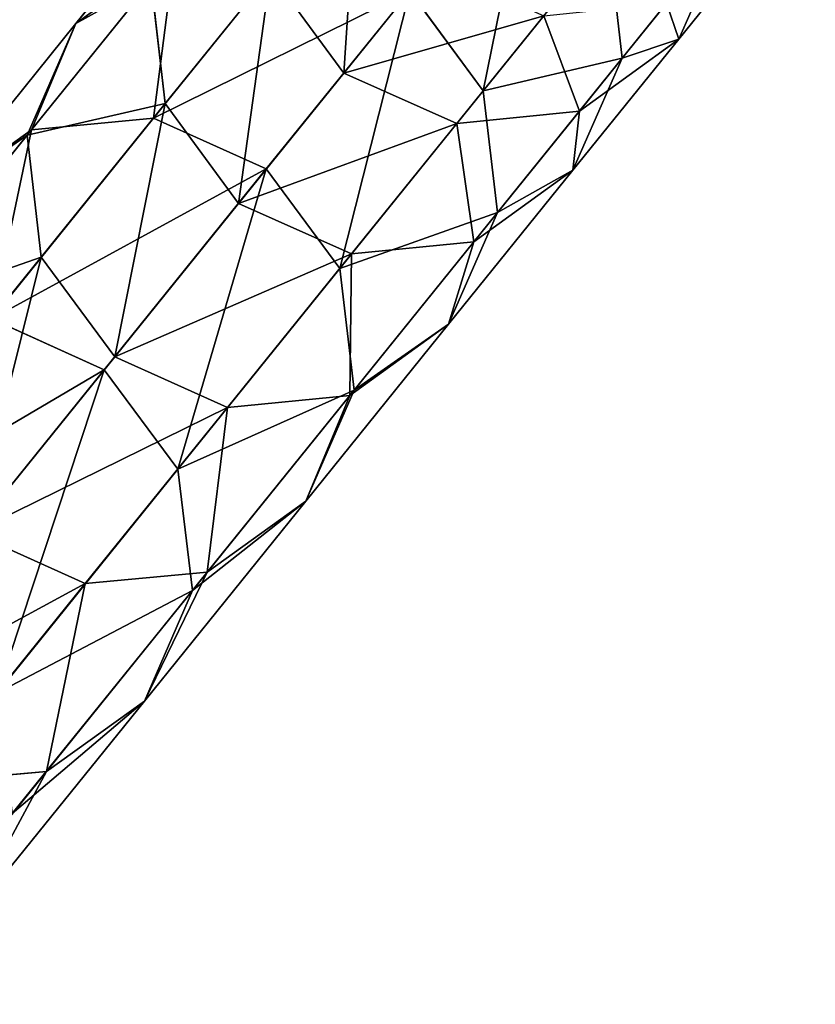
# Model space of a CAD drawing. Extents: x 61 to 680, y 107 to 1063.
# Tile 135 of 186: x 309 to 316, y 607 to 615. Entities that reach past the tile are written whole.
import ezdxf

# ---------------------------------------------------------------- set-up
doc = ezdxf.new("R2010")
doc.units = 0
doc.layers.get('0').update_dxf_attribs({"color": 13, "linetype": 'CONTINUOUS'})

# ---------------------------------------------------------------- blocks, each defined once
blk = doc.blocks.new('GROUP_7')
for p, q in [((55.3633, 166.1414, 2), (52.9612, 176.0232, 2)), ((55.103, 166.0815, 3), (52.7024, 175.9569, 3)), ((54.3916, 165.9178, 3.7321), (51.9953, 175.7757, 3.7321)), ((51.0294, 175.5282, 4), (53.4198, 165.6943, 4)), ((52.4481, 165.4708, 3.7321), (50.0635, 175.2807, 3.7321)), ((55.3633, 166.1414, 2), (55.103, 166.0815, 3)), ((55.103, 166.0815, 1), (55.3633, 166.1414, 2)), ((57.5201, 156.2031, 2), (55.3633, 166.1414, 2)), ((55.103, 166.0815, 3), (54.3916, 165.9178, 3.7321)), ((57.2584, 156.1497, 3), (55.103, 166.0815, 3)), ((57.2584, 156.1497, 1), (55.103, 166.0815, 1)), ((54.3916, 165.9178, 3.7321), (53.4198, 165.6943, 4)), ((56.5432, 156.0037, 3.7321), (54.3916, 165.9178, 3.7321)), ((56.5432, 156.0037, 0.2679), (54.3916, 165.9178, 0.2679)), ((53.4198, 165.6943, 4), (52.4481, 165.4708, 3.7321)), ((53.4198, 165.6943, 4), (55.5662, 155.8043, 4)), ((52.4481, 165.4708, 3.7321), (51.7367, 165.3072, 3)), ((54.5892, 155.6049, 3.7321), (52.4481, 165.4708, 3.7321)), ((53.874, 155.4589, 3), (51.7367, 165.3072, 3)), ((57.5201, 156.2031, 2), (57.2584, 156.1497, 3)), ((57.2584, 156.1497, 1), (57.5201, 156.2031, 2)), ((59.4303, 146.2145, 2), (57.5201, 156.2031, 2)), ((57.2584, 156.1497, 3), (56.5432, 156.0037, 3.7321)), ((56.5432, 156.0037, 0.2679), (57.2584, 156.1497, 1)), ((59.1673, 146.1676, 3), (57.2584, 156.1497, 3)), ((59.1673, 146.1676, 1), (57.2584, 156.1497, 1)), ((56.5432, 156.0037, 3.7321), (55.5662, 155.8043, 4)), ((55.5662, 155.8043), (56.5432, 156.0037, 0.2679)), ((58.4487, 146.0394, 3.7321), (56.5432, 156.0037, 3.7321)), ((58.4487, 146.0394, 0.2679), (56.5432, 156.0037, 0.2679)), ((55.5662, 155.8043, 4), (54.5892, 155.6049, 3.7321)), ((55.5662, 155.8043, 4), (57.4671, 145.8642, 4)), ((57.4671, 145.8642), (55.5662, 155.8043)), ((54.5892, 155.6049, 3.7321), (53.874, 155.4589, 3)), ((56.4855, 145.6891, 0.2679), (54.5892, 155.6049, 0.2679)), ((56.4855, 145.6891, 3.7321), (54.5892, 155.6049, 3.7321)), ((53.874, 155.4589, 3), (53.6122, 155.4055, 2)), ((55.7669, 145.5608, 1), (53.874, 155.4589, 1)), ((55.7669, 145.5608, 3), (53.874, 155.4589, 3)), ((55.5038, 145.5139, 2), (53.6122, 155.4055, 2)), ((59.1673, 146.1676, 3), (58.4487, 146.0394, 3.7321)), ((59.4303, 146.2145, 2), (59.1673, 146.1676, 3)), ((60.8286, 136.1413, 3), (59.1673, 146.1676, 3)), ((58.4487, 146.0394, 3.7321), (57.4671, 145.8642, 4)), ((57.4671, 145.8642), (58.4487, 146.0394, 0.2679)), ((60.1071, 136.0309, 3.7321), (58.4487, 146.0394, 3.7321)), ((56.4855, 145.6891, 0.2679), (57.4671, 145.8642)), ((57.4671, 145.8642, 4), (56.4855, 145.6891, 3.7321)), ((57.4671, 145.8642, 4), (59.1214, 135.8801, 4)), ((59.1214, 135.8801), (57.4671, 145.8642)), ((55.7669, 145.5608, 1), (56.4855, 145.6891, 0.2679)), ((56.4855, 145.6891, 3.7321), (55.7669, 145.5608, 3)), ((58.1358, 135.7293, 0.2679), (56.4855, 145.6891, 0.2679)), ((58.1358, 135.7293, 3.7321), (56.4855, 145.6891, 3.7321)), ((55.5038, 145.5139, 2), (55.7669, 145.5608, 1)), ((55.7669, 145.5608, 3), (55.5038, 145.5139, 2)), ((57.1501, 135.5785, 2), (55.5038, 145.5139, 2)), ((57.4142, 135.6189, 1), (55.7669, 145.5608, 1)), ((57.4142, 135.6189, 3), (55.7669, 145.5608, 3)), ((60.8286, 136.1413, 3), (60.1071, 136.0309, 3.7321)), ((60.1071, 136.0309, 3.7321), (59.1214, 135.8801, 4)), ((61.5172, 125.9845, 3.7321), (60.1071, 136.0309, 3.7321)), ((59.1214, 135.8801, 4), (58.1358, 135.7293, 3.7321)), ((59.1214, 135.8801, 4), (60.5282, 125.8581, 4)), ((57.4142, 135.6189, 1), (58.1358, 135.7293, 0.2679)), ((58.1358, 135.7293, 3.7321), (57.4142, 135.6189, 3)), ((59.5391, 125.7318, 3.7321), (58.1358, 135.7293, 3.7321)), ((57.1501, 135.5785, 2), (57.4142, 135.6189, 1)), ((57.4142, 135.6189, 3), (57.1501, 135.5785, 2)), ((58.815, 125.6392, 1), (57.4142, 135.6189, 1)), ((58.815, 125.6392, 3), (57.4142, 135.6189, 3)), ((58.55, 125.6054, 2), (57.1501, 135.5785, 2)), ((61.5172, 125.9845, 3.7321), (60.5282, 125.8581, 4)), ((60.5282, 125.8581, 4), (59.5391, 125.7318, 3.7321)), ((60.5282, 125.8581, 4), (61.6864, 115.8044, 4)), ((59.5391, 125.7318, 3.7321), (58.815, 125.6392, 3)), ((60.6962, 115.6881, 3.7321), (59.5391, 125.7318, 3.7321)), ((58.55, 125.6054, 2), (58.815, 125.6392, 1)), ((58.815, 125.6392, 3), (58.55, 125.6054, 2)), ((59.7059, 115.5719, 2), (58.55, 125.6054, 2)), ((59.9713, 115.603, 3), (58.815, 125.6392, 3))]:
    blk.add_line(p, q)
mesh = blk.add_polyface()
corners = [(55.3633, 166.1414, 2), (52.7024, 175.9569, 3), (55.103, 166.0815, 3), (52.9612, 176.0232, 2)]
mesh.append_faces([[corners[k] for k in face] for face in [(0, 1, 2), (1, 0, 3)]], dxfattribs={"vtx0": -1})
mesh = blk.add_polyface()
corners = [(52.7024, 175.9569, 1), (55.3633, 166.1414, 2), (55.103, 166.0815, 1), (52.9612, 176.0232, 2)]
mesh.append_faces([[corners[k] for k in face] for face in [(0, 1, 2), (1, 0, 3)]], dxfattribs={"vtx0": -1})
mesh = blk.add_polyface()
corners = [(54.3916, 165.9178, 3.7321), (52.7024, 175.9569, 3), (51.9953, 175.7757, 3.7321), (55.103, 166.0815, 3)]
mesh.append_faces([[corners[k] for k in face] for face in [(0, 1, 2), (1, 0, 3)]], dxfattribs={"vtx0": -1})
mesh = blk.add_polyface()
corners = [(53.4198, 165.6943, 4), (51.9953, 175.7757, 3.7321), (51.0294, 175.5282, 4), (54.3916, 165.9178, 3.7321)]
mesh.append_faces([[corners[k] for k in face] for face in [(0, 1, 2), (1, 0, 3)]], dxfattribs={"vtx0": -1})
mesh = blk.add_polyface()
corners = [(52.4481, 165.4708, 3.7321), (51.0294, 175.5282, 4), (50.0635, 175.2807, 3.7321), (53.4198, 165.6943, 4)]
mesh.append_faces([[corners[k] for k in face] for face in [(0, 1, 2), (1, 0, 3)]], dxfattribs={"vtx0": -1})
mesh = blk.add_polyface()
corners = [(51.7367, 165.3072, 3), (50.0635, 175.2807, 3.7321), (49.3564, 175.0995, 3), (52.4481, 165.4708, 3.7321)]
mesh.append_faces([[corners[k] for k in face] for face in [(0, 1, 2), (1, 0, 3)]], dxfattribs={"vtx0": -1})
mesh = blk.add_polyface()
corners = [(57.5201, 156.2031, 2), (55.103, 166.0815, 3), (57.2584, 156.1497, 3), (55.3633, 166.1414, 2)]
mesh.append_faces([[corners[k] for k in face] for face in [(0, 1, 2), (1, 0, 3)]], dxfattribs={"vtx0": -1})
mesh = blk.add_polyface()
corners = [(55.103, 166.0815, 1), (57.5201, 156.2031, 2), (57.2584, 156.1497, 1), (55.3633, 166.1414, 2)]
mesh.append_faces([[corners[k] for k in face] for face in [(0, 1, 2), (1, 0, 3)]], dxfattribs={"vtx0": -1})
mesh = blk.add_polyface()
corners = [(56.5432, 156.0037, 3.7321), (55.103, 166.0815, 3), (54.3916, 165.9178, 3.7321), (57.2584, 156.1497, 3)]
mesh.append_faces([[corners[k] for k in face] for face in [(0, 1, 2), (1, 0, 3)]], dxfattribs={"vtx0": -1})
mesh = blk.add_polyface()
corners = [(55.103, 166.0815, 1), (56.5432, 156.0037, 0.2679), (54.3916, 165.9178, 0.2679), (57.2584, 156.1497, 1)]
mesh.append_faces([[corners[k] for k in face] for face in [(0, 1, 2), (1, 0, 3)]], dxfattribs={"vtx0": -1})
mesh = blk.add_polyface()
corners = [(55.5662, 155.8043, 4), (54.3916, 165.9178, 3.7321), (53.4198, 165.6943, 4), (56.5432, 156.0037, 3.7321)]
mesh.append_faces([[corners[k] for k in face] for face in [(0, 1, 2), (1, 0, 3)]], dxfattribs={"vtx0": -1})
mesh = blk.add_polyface()
corners = [(54.3916, 165.9178, 0.2679), (55.5662, 155.8043), (53.4198, 165.6943), (56.5432, 156.0037, 0.2679)]
mesh.append_faces([[corners[k] for k in face] for face in [(0, 1, 2), (1, 0, 3)]], dxfattribs={"vtx0": -1})
mesh = blk.add_polyface()
corners = [(54.5892, 155.6049, 3.7321), (53.4198, 165.6943, 4), (52.4481, 165.4708, 3.7321), (55.5662, 155.8043, 4)]
mesh.append_faces([[corners[k] for k in face] for face in [(0, 1, 2), (1, 0, 3)]], dxfattribs={"vtx0": -1})
mesh = blk.add_polyface()
corners = [(53.874, 155.4589, 3), (52.4481, 165.4708, 3.7321), (51.7367, 165.3072, 3), (54.5892, 155.6049, 3.7321)]
mesh.append_faces([[corners[k] for k in face] for face in [(0, 1, 2), (1, 0, 3)]], dxfattribs={"vtx0": -1})
mesh = blk.add_polyface()
corners = [(53.874, 155.4589, 3), (51.4763, 165.2473, 2), (53.6122, 155.4055, 2), (51.7367, 165.3072, 3)]
mesh.append_faces([[corners[k] for k in face] for face in [(0, 1, 2), (1, 0, 3)]], dxfattribs={"vtx0": -1})
mesh = blk.add_polyface()
corners = [(59.4303, 146.2145, 2), (57.2584, 156.1497, 3), (59.1673, 146.1676, 3), (57.5201, 156.2031, 2)]
mesh.append_faces([[corners[k] for k in face] for face in [(0, 1, 2), (1, 0, 3)]], dxfattribs={"vtx0": -1})
mesh = blk.add_polyface()
corners = [(57.2584, 156.1497, 1), (59.4303, 146.2145, 2), (59.1673, 146.1676, 1), (57.5201, 156.2031, 2)]
mesh.append_faces([[corners[k] for k in face] for face in [(0, 1, 2), (1, 0, 3)]], dxfattribs={"vtx0": -1})
mesh = blk.add_polyface()
corners = [(58.4487, 146.0394, 3.7321), (57.2584, 156.1497, 3), (56.5432, 156.0037, 3.7321), (59.1673, 146.1676, 3)]
mesh.append_faces([[corners[k] for k in face] for face in [(0, 1, 2), (1, 0, 3)]], dxfattribs={"vtx0": -1})
mesh = blk.add_polyface()
corners = [(57.2584, 156.1497, 1), (58.4487, 146.0394, 0.2679), (56.5432, 156.0037, 0.2679), (59.1673, 146.1676, 1)]
mesh.append_faces([[corners[k] for k in face] for face in [(0, 1, 2), (1, 0, 3)]], dxfattribs={"vtx0": -1})
mesh = blk.add_polyface()
corners = [(57.4671, 145.8642, 4), (56.5432, 156.0037, 3.7321), (55.5662, 155.8043, 4), (58.4487, 146.0394, 3.7321)]
mesh.append_faces([[corners[k] for k in face] for face in [(0, 1, 2), (1, 0, 3)]], dxfattribs={"vtx0": -1})
mesh = blk.add_polyface()
corners = [(56.5432, 156.0037, 0.2679), (57.4671, 145.8642), (55.5662, 155.8043), (58.4487, 146.0394, 0.2679)]
mesh.append_faces([[corners[k] for k in face] for face in [(0, 1, 2), (1, 0, 3)]], dxfattribs={"vtx0": -1})
mesh = blk.add_polyface()
corners = [(55.5662, 155.8043), (56.4855, 145.6891, 0.2679), (54.5892, 155.6049, 0.2679), (57.4671, 145.8642)]
mesh.append_faces([[corners[k] for k in face] for face in [(0, 1, 2), (1, 0, 3)]], dxfattribs={"vtx0": -1})
mesh = blk.add_polyface()
corners = [(56.4855, 145.6891, 3.7321), (55.5662, 155.8043, 4), (54.5892, 155.6049, 3.7321), (57.4671, 145.8642, 4)]
mesh.append_faces([[corners[k] for k in face] for face in [(0, 1, 2), (1, 0, 3)]], dxfattribs={"vtx0": -1})
mesh = blk.add_polyface()
corners = [(54.5892, 155.6049, 0.2679), (55.7669, 145.5608, 1), (53.874, 155.4589, 1), (56.4855, 145.6891, 0.2679)]
mesh.append_faces([[corners[k] for k in face] for face in [(0, 1, 2), (1, 0, 3)]], dxfattribs={"vtx0": -1})
mesh = blk.add_polyface()
corners = [(55.7669, 145.5608, 3), (54.5892, 155.6049, 3.7321), (53.874, 155.4589, 3), (56.4855, 145.6891, 3.7321)]
mesh.append_faces([[corners[k] for k in face] for face in [(0, 1, 2), (1, 0, 3)]], dxfattribs={"vtx0": -1})
mesh = blk.add_polyface()
corners = [(53.6122, 155.4055, 2), (55.7669, 145.5608, 1), (55.5038, 145.5139, 2), (53.874, 155.4589, 1)]
mesh.append_faces([[corners[k] for k in face] for face in [(0, 1, 2), (1, 0, 3)]], dxfattribs={"vtx0": -1})
mesh = blk.add_polyface()
corners = [(55.7669, 145.5608, 3), (53.6122, 155.4055, 2), (55.5038, 145.5139, 2), (53.874, 155.4589, 3)]
mesh.append_faces([[corners[k] for k in face] for face in [(0, 1, 2), (1, 0, 3)]], dxfattribs={"vtx0": -1})
mesh = blk.add_polyface()
corners = [(60.1071, 136.0309, 3.7321), (59.1673, 146.1676, 3), (58.4487, 146.0394, 3.7321), (60.8286, 136.1413, 3)]
mesh.append_faces([[corners[k] for k in face] for face in [(0, 1, 2), (1, 0, 3)]], dxfattribs={"vtx0": -1})
mesh = blk.add_polyface()
corners = [(61.0927, 136.1817, 2), (59.1673, 146.1676, 3), (60.8286, 136.1413, 3), (59.4303, 146.2145, 2)]
mesh.append_faces([[corners[k] for k in face] for face in [(0, 1, 2), (1, 0, 3)]], dxfattribs={"vtx0": -1})
mesh = blk.add_polyface()
corners = [(59.1214, 135.8801, 4), (58.4487, 146.0394, 3.7321), (57.4671, 145.8642, 4), (60.1071, 136.0309, 3.7321)]
mesh.append_faces([[corners[k] for k in face] for face in [(0, 1, 2), (1, 0, 3)]], dxfattribs={"vtx0": -1})
mesh = blk.add_polyface()
corners = [(58.4487, 146.0394, 0.2679), (59.1214, 135.8801), (57.4671, 145.8642), (60.1071, 136.0309, 0.2679)]
mesh.append_faces([[corners[k] for k in face] for face in [(0, 1, 2), (1, 0, 3)]], dxfattribs={"vtx0": -1})
mesh = blk.add_polyface()
corners = [(57.4671, 145.8642), (58.1358, 135.7293, 0.2679), (56.4855, 145.6891, 0.2679), (59.1214, 135.8801)]
mesh.append_faces([[corners[k] for k in face] for face in [(0, 1, 2), (1, 0, 3)]], dxfattribs={"vtx0": -1})
mesh = blk.add_polyface()
corners = [(58.1358, 135.7293, 3.7321), (57.4671, 145.8642, 4), (56.4855, 145.6891, 3.7321), (59.1214, 135.8801, 4)]
mesh.append_faces([[corners[k] for k in face] for face in [(0, 1, 2), (1, 0, 3)]], dxfattribs={"vtx0": -1})
mesh = blk.add_polyface()
corners = [(56.4855, 145.6891, 0.2679), (57.4142, 135.6189, 1), (55.7669, 145.5608, 1), (58.1358, 135.7293, 0.2679)]
mesh.append_faces([[corners[k] for k in face] for face in [(0, 1, 2), (1, 0, 3)]], dxfattribs={"vtx0": -1})
mesh = blk.add_polyface()
corners = [(57.4142, 135.6189, 3), (56.4855, 145.6891, 3.7321), (55.7669, 145.5608, 3), (58.1358, 135.7293, 3.7321)]
mesh.append_faces([[corners[k] for k in face] for face in [(0, 1, 2), (1, 0, 3)]], dxfattribs={"vtx0": -1})
mesh = blk.add_polyface()
corners = [(55.5038, 145.5139, 2), (57.4142, 135.6189, 1), (57.1501, 135.5785, 2), (55.7669, 145.5608, 1)]
mesh.append_faces([[corners[k] for k in face] for face in [(0, 1, 2), (1, 0, 3)]], dxfattribs={"vtx0": -1})
mesh = blk.add_polyface()
corners = [(57.4142, 135.6189, 3), (55.5038, 145.5139, 2), (57.1501, 135.5785, 2), (55.7669, 145.5608, 3)]
mesh.append_faces([[corners[k] for k in face] for face in [(0, 1, 2), (1, 0, 3)]], dxfattribs={"vtx0": -1})
mesh = blk.add_polyface()
corners = [(61.5172, 125.9845, 3.7321), (60.8286, 136.1413, 3), (60.1071, 136.0309, 3.7321), (62.2413, 126.077, 3)]
mesh.append_faces([[corners[k] for k in face] for face in [(0, 1, 2), (1, 0, 3)]], dxfattribs={"vtx0": -1})
mesh = blk.add_polyface()
corners = [(60.5282, 125.8581, 4), (60.1071, 136.0309, 3.7321), (59.1214, 135.8801, 4), (61.5172, 125.9845, 3.7321)]
mesh.append_faces([[corners[k] for k in face] for face in [(0, 1, 2), (1, 0, 3)]], dxfattribs={"vtx0": -1})
mesh = blk.add_polyface()
corners = [(59.5391, 125.7318, 3.7321), (59.1214, 135.8801, 4), (58.1358, 135.7293, 3.7321), (60.5282, 125.8581, 4)]
mesh.append_faces([[corners[k] for k in face] for face in [(0, 1, 2), (1, 0, 3)]], dxfattribs={"vtx0": -1})
mesh = blk.add_polyface()
corners = [(58.1358, 135.7293, 0.2679), (58.815, 125.6392, 1), (57.4142, 135.6189, 1), (59.5391, 125.7318, 0.2679)]
mesh.append_faces([[corners[k] for k in face] for face in [(0, 1, 2), (1, 0, 3)]], dxfattribs={"vtx0": -1})
mesh = blk.add_polyface()
corners = [(58.815, 125.6392, 3), (58.1358, 135.7293, 3.7321), (57.4142, 135.6189, 3), (59.5391, 125.7318, 3.7321)]
mesh.append_faces([[corners[k] for k in face] for face in [(0, 1, 2), (1, 0, 3)]], dxfattribs={"vtx0": -1})
mesh = blk.add_polyface()
corners = [(57.1501, 135.5785, 2), (58.815, 125.6392, 1), (58.55, 125.6054, 2), (57.4142, 135.6189, 1)]
mesh.append_faces([[corners[k] for k in face] for face in [(0, 1, 2), (1, 0, 3)]], dxfattribs={"vtx0": -1})
mesh = blk.add_polyface()
corners = [(58.815, 125.6392, 3), (57.1501, 135.5785, 2), (58.55, 125.6054, 2), (57.4142, 135.6189, 3)]
mesh.append_faces([[corners[k] for k in face] for face in [(0, 1, 2), (1, 0, 3)]], dxfattribs={"vtx0": -1})
mesh = blk.add_polyface()
corners = [(61.6864, 115.8044, 4), (61.5172, 125.9845, 3.7321), (60.5282, 125.8581, 4), (62.6767, 115.9206, 3.7321)]
mesh.append_faces([[corners[k] for k in face] for face in [(0, 1, 2), (1, 0, 3)]], dxfattribs={"vtx0": -1})
mesh = blk.add_polyface()
corners = [(60.6962, 115.6881, 3.7321), (60.5282, 125.8581, 4), (59.5391, 125.7318, 3.7321), (61.6864, 115.8044, 4)]
mesh.append_faces([[corners[k] for k in face] for face in [(0, 1, 2), (1, 0, 3)]], dxfattribs={"vtx0": -1})
mesh = blk.add_polyface()
corners = [(59.9713, 115.603, 3), (59.5391, 125.7318, 3.7321), (58.815, 125.6392, 3), (60.6962, 115.6881, 3.7321)]
mesh.append_faces([[corners[k] for k in face] for face in [(0, 1, 2), (1, 0, 3)]], dxfattribs={"vtx0": -1})
mesh = blk.add_polyface()
corners = [(58.55, 125.6054, 2), (59.9713, 115.603, 1), (59.7059, 115.5719, 2), (58.815, 125.6392, 1)]
mesh.append_faces([[corners[k] for k in face] for face in [(0, 1, 2), (1, 0, 3)]], dxfattribs={"vtx0": -1})
mesh = blk.add_polyface()
corners = [(59.9713, 115.603, 3), (58.55, 125.6054, 2), (59.7059, 115.5719, 2), (58.815, 125.6392, 3)]
mesh.append_faces([[corners[k] for k in face] for face in [(0, 1, 2), (1, 0, 3)]], dxfattribs={"vtx0": -1})
blk = doc.blocks.new('GROUP_15')
at = {"extrusion": (0.778243, -0.627963, -5.97172e-16), "rotation": 360}
blk.add_blockref('GROUP_7', (26.9548, 0, -1.5774), dxfattribs=at)
blk = doc.blocks.new('GROUP_9')
blk.add_blockref('GROUP_15', (184.8148, 441.2633))

msp = doc.modelspace()

# ---------------------------------------------------------------- block references
msp.add_blockref('GROUP_9', (72.9091, 107.2461, -0.5001))

doc.saveas('drawing.dxf')
